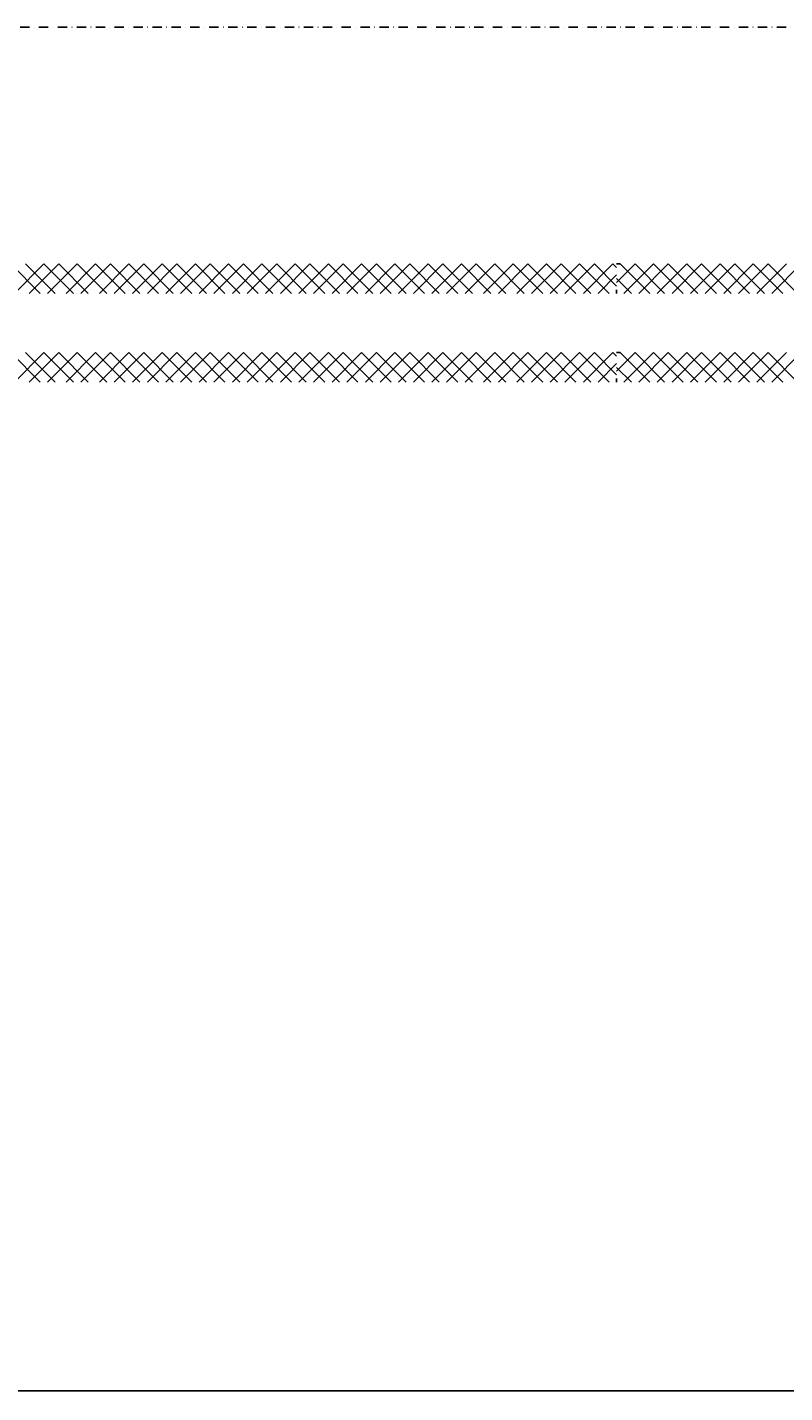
# Model space of a CAD drawing. Header units: millimetres. Extents: x -16263 to 65836, y 12201 to 60971.
# Tile 29 of 66: x 53233 to 53745, y 13168 to 14091. Entities that reach past the tile are written whole.
import ezdxf

# ---------------------------------------------------------------- set-up
doc = ezdxf.new("R2010")
doc.units = ezdxf.units.MM
doc.linetypes.add('DASHDOT', pattern=[25.4, 12.7, -6.35, 0, -6.35])
for name, color, linetype in [('AL$4A---_STEMPEL', 7, 'Continuous'), ('maat', 1, 'Continuous'), ('stramien', 1, 'DASHDOT'), ('vanarris', 253, 'Continuous')]:
    doc.layers.add(name, color=color, linetype=linetype)
doc.styles.get("Standard").update_dxf_attribs({"font": 'arial.ttf'})
doc.dimstyles.new('Annotative', dxfattribs={"dimscale": 0, "dimtxt": 2.5, "dimasz": 2.5, "dimexe": 1.25, "dimexo": 0.625, "dimtad": 1, "dimtxsty": 'Standard', "dimcen": 2.5, "dimadec": 0, "dimazin": 0, "dimtfac": 1, "dimtmove": 0, "dimatfit": 3, "dimfxl": 1, "dimarcsym": 0})

# ---------------------------------------------------------------- blocks, each defined once
blk = doc.blocks.new('vanarris noord')
at = {"layer": 'vanarris', "lineweight": 25}
for p, q in [((36765, -5925), (36785, -5945)), ((36767.5, -5945), (36787.5, -5925)), ((36795, -5945), (36775, -5925)), ((36797.5, -5925), (36777.5, -5945)), ((36787.5, -5925), (36807.5, -5945)), ((36790, -5945), (36810, -5925)), ((36817.5, -5945), (36797.5, -5925)), ((36822.5, -5925), (36802.5, -5945)), ((36810, -5925), (36830, -5945)), ((36812.5, -5945), (36832.5, -5925)), ((36842.5, -5945), (36822.5, -5925)), ((36845, -5925), (36825, -5945)), ((36832.5, -5925), (36852.5, -5945)), ((36835, -5945), (36855, -5925)), ((36865, -5945), (36845, -5925)), ((36867.5, -5925), (36847.5, -5945)), ((36855, -5925), (36875, -5945)), ((36857.5, -5945), (36877.5, -5925)), ((36887.5, -5945), (36867.5, -5925)), ((36890, -5925), (36870, -5945)), ((36877.5, -5925), (36897.5, -5945)), ((36880, -5945), (36900, -5925)), ((36910, -5945), (36890, -5925)), ((36912.5, -5925), (36892.5, -5945)), ((36900, -5925), (36920, -5945)), ((36902.5, -5945), (36922.5, -5925)), ((36932.5, -5945), (36912.5, -5925)), ((36935, -5925), (36915, -5945)), ((36922.5, -5925), (36942.5, -5945)), ((36925, -5945), (36945, -5925)), ((36955, -5945), (36935, -5925)), ((36957.5, -5925), (36937.5, -5945)), ((36945, -5925), (36965, -5945)), ((36947.5, -5945), (36967.5, -5925)), ((36977.5, -5945), (36957.5, -5925)), ((36980, -5925), (36960, -5945)), ((36967.5, -5925), (36987.5, -5945)), ((36970, -5945), (36990, -5925)), ((37000, -5945), (36980, -5925)), ((37002.5, -5925), (36982.5, -5945)), ((36990, -5925), (37010, -5945)), ((36992.5, -5945), (37012.5, -5925)), ((37022.5, -5945), (37002.5, -5925)), ((37025, -5925), (37005, -5945)), ((37012.5, -5925), (37032.5, -5945)), ((37015, -5945), (37035, -5925)), ((37045, -5945), (37025, -5925)), ((37047.5, -5925), (37027.5, -5945)), ((37035, -5925), (37055, -5945)), ((37037.5, -5945), (37057.5, -5925)), ((37067.5, -5945), (37047.5, -5925)), ((37070, -5925), (37050, -5945)), ((37057.5, -5925), (37077.5, -5945)), ((37060, -5945), (37080, -5925)), ((37090, -5945), (37070, -5925)), ((37092.5, -5925), (37072.5, -5945)), ((37080, -5925), (37100, -5945)), ((37085, -5945), (37105, -5925)), ((37112.5, -5945), (37092.5, -5925)), ((37115, -5925), (37095, -5945)), ((37105, -5925), (37125, -5945)), ((37107.5, -5945), (37127.5, -5925)), ((37135, -5945), (37115, -5925)), ((37137.5, -5925), (37117.5, -5945)), ((37127.5, -5925), (37147.5, -5945)), ((37130, -5945), (37150, -5925)), ((37157.5, -5945), (37137.5, -5925)), ((37160, -5925), (37140, -5945)), ((37150, -5925), (37170, -5945)), ((37152.5, -5945), (37172.5, -5925)), ((37175, -5940), (37160, -5925)), ((37172.5, -5925), (37175, -5927.5)), ((37175, -5937.5), (37187.5, -5925)), ((37177.5, -5925), (37175, -5925)), ((37197.5, -5945), (37177.5, -5925)), ((37200, -5925), (37180, -5945)), ((37187.5, -5925), (37207.5, -5945)), ((37190, -5945), (37210, -5925)), ((37220, -5945), (37200, -5925)), ((37222.5, -5925), (37202.5, -5945)), ((37210, -5925), (37230, -5945)), ((37212.5, -5945), (37232.5, -5925)), ((37242.5, -5945), (37222.5, -5925)), ((37245, -5925), (37225, -5945)), ((37232.5, -5925), (37252.5, -5945)), ((37235, -5945), (37255, -5925)), ((37265, -5945), (37245, -5925)), ((37267.5, -5925), (37247.5, -5945)), ((37255, -5925), (37275, -5945)), ((37257.5, -5945), (37277.5, -5925)), ((37287.5, -5945), (37267.5, -5925)), ((37290, -5925), (37270, -5945)), ((37277.5, -5925), (37297.5, -5945)), ((37280, -5945), (37300, -5925)), ((37175, -5932.5), (37162.5, -5945)), ((37175, -5935), (37185, -5945)), ((37175, -5945), (37175, -5942.5)), ((36765, -5985), (36785, -6005)), ((36767.5, -6005), (36787.5, -5985)), ((36795, -6005), (36775, -5985)), ((36797.5, -5985), (36777.5, -6005)), ((36787.5, -5985), (36807.5, -6005)), ((36790, -6005), (36810, -5985)), ((36817.5, -6005), (36797.5, -5985)), ((36822.5, -5985), (36802.5, -6005)), ((36810, -5985), (36830, -6005)), ((36812.5, -6005), (36832.5, -5985)), ((36842.5, -6005), (36822.5, -5985)), ((36845, -5985), (36825, -6005)), ((36832.5, -5985), (36852.5, -6005)), ((36835, -6005), (36855, -5985)), ((36865, -6005), (36845, -5985)), ((36867.5, -5985), (36847.5, -6005)), ((36855, -5985), (36875, -6005)), ((36857.5, -6005), (36877.5, -5985)), ((36887.5, -6005), (36867.5, -5985)), ((36890, -5985), (36870, -6005)), ((36877.5, -5985), (36897.5, -6005)), ((36880, -6005), (36900, -5985)), ((36910, -6005), (36890, -5985)), ((36912.5, -5985), (36892.5, -6005)), ((36900, -5985), (36920, -6005)), ((36902.5, -6005), (36922.5, -5985)), ((36932.5, -6005), (36912.5, -5985)), ((36935, -5985), (36915, -6005)), ((36922.5, -5985), (36942.5, -6005)), ((36925, -6005), (36945, -5985)), ((36955, -6005), (36935, -5985)), ((36957.5, -5985), (36937.5, -6005)), ((36945, -5985), (36965, -6005)), ((36947.5, -6005), (36967.5, -5985)), ((36977.5, -6005), (36957.5, -5985)), ((36980, -5985), (36960, -6005)), ((36967.5, -5985), (36987.5, -6005)), ((36970, -6005), (36990, -5985)), ((37000, -6005), (36980, -5985)), ((37002.5, -5985), (36982.5, -6005)), ((36990, -5985), (37010, -6005)), ((36992.5, -6005), (37012.5, -5985)), ((37022.5, -6005), (37002.5, -5985)), ((37025, -5985), (37005, -6005)), ((37012.5, -5985), (37032.5, -6005)), ((37015, -6005), (37035, -5985)), ((37045, -6005), (37025, -5985)), ((37047.5, -5985), (37027.5, -6005)), ((37035, -5985), (37055, -6005)), ((37037.5, -6005), (37057.5, -5985)), ((37067.5, -6005), (37047.5, -5985)), ((37070, -5985), (37050, -6005)), ((37057.5, -5985), (37077.5, -6005)), ((37060, -6005), (37080, -5985)), ((37090, -6005), (37070, -5985)), ((37092.5, -5985), (37072.5, -6005)), ((37080, -5985), (37100, -6005)), ((37085, -6005), (37105, -5985)), ((37112.5, -6005), (37092.5, -5985)), ((37115, -5985), (37095, -6005)), ((37105, -5985), (37125, -6005)), ((37107.5, -6005), (37127.5, -5985)), ((37135, -6005), (37115, -5985)), ((37137.5, -5985), (37117.5, -6005)), ((37127.5, -5985), (37147.5, -6005)), ((37130, -6005), (37150, -5985)), ((37157.5, -6005), (37137.5, -5985)), ((37160, -5985), (37140, -6005)), ((37150, -5985), (37170, -6005)), ((37152.5, -6005), (37172.5, -5985)), ((37175, -6000), (37160, -5985)), ((37175, -5992.5), (37162.5, -6005)), ((37172.5, -5985), (37175, -5987.5)), ((37175, -5997.5), (37187.5, -5985)), ((37177.5, -5985), (37175, -5985)), ((37197.5, -6005), (37177.5, -5985)), ((37200, -5985), (37180, -6005)), ((37187.5, -5985), (37207.5, -6005)), ((37190, -6005), (37210, -5985)), ((37220, -6005), (37200, -5985)), ((37222.5, -5985), (37202.5, -6005)), ((37210, -5985), (37230, -6005)), ((37212.5, -6005), (37232.5, -5985)), ((37242.5, -6005), (37222.5, -5985)), ((37245, -5985), (37225, -6005)), ((37232.5, -5985), (37252.5, -6005)), ((37235, -6005), (37255, -5985)), ((37265, -6005), (37245, -5985)), ((37267.5, -5985), (37247.5, -6005)), ((37255, -5985), (37275, -6005)), ((37257.5, -6005), (37277.5, -5985)), ((37287.5, -6005), (37267.5, -5985)), ((37290, -5985), (37270, -6005)), ((37277.5, -5985), (37297.5, -6005)), ((37280, -6005), (37300, -5985)), ((37175, -5995), (37185, -6005)), ((37175, -6005), (37175, -6002.5))]:
    blk.add_line(p, q, dxfattribs=at)
blk = doc.blocks.new('*D283')
at = {"layer": 'Defpoints', "color": 0, "transparency": 16777216}
for p in [(52458.87, 14091.19), (59658.87, 14091.19), (59658.87, 13168.94)]:
    blk.add_point(p, dxfattribs=at)
at = {"layer": 'maat', "color": 0, "lineweight": -2, "transparency": 16777216}
for p, q in [((52458.87, 14090.56), (52458.87, 13167.69)), ((59658.87, 14090.56), (59658.87, 13167.69)), ((52461.37, 13168.94), (59656.37, 13168.94))]:
    blk.add_line(p, q, dxfattribs=at)
at = {"layer": 'maat', "color": 0, "transparency": 16777216}
for points in [[(52461.37, 13169.35), (52461.37, 13168.52), (52458.87, 13168.94)], [(59656.37, 13169.35), (59656.37, 13168.52), (59658.87, 13168.94)]]:
    blk.add_solid(points, dxfattribs=at)
at = {"layer": 'maat', "color": 0, "transparency": 16777216, "insert": (56058.87, 13170.84), "char_height": 2.5, "attachment_point": 5}
blk.add_mtext('7200', dxfattribs=at)

msp = doc.modelspace()

# ---------------------------------------------------------------- linework, layer by layer
at = {"layer": 'stramien', "color": 1, "ltscale": 0.5}
msp.add_lwpolyline([(-16263.493, 14091.188), (63899.959, 14091.188)], dxfattribs=at)

# ---------------------------------------------------------------- block references
at = {"layer": 'AL$4A---_STEMPEL'}
msp.add_blockref('vanarris noord', (16456.374, 19856.188), dxfattribs=at)

# ---------------------------------------------------------------- dimensions: what is measured, and where the dimension line sits
at = {"layer": 'maat'}
dim = msp.add_linear_dim(base=(59658.874, 13168.937), p1=(52458.874, 14091.188), p2=(59658.874, 14091.188), dimstyle='Annotative', dxfattribs=at)
dim.commit()
dim.dimension.update_dxf_attribs({"geometry": '*D283', "text_midpoint": (56058.874, 13170.839)})

doc.saveas('drawing.dxf')
